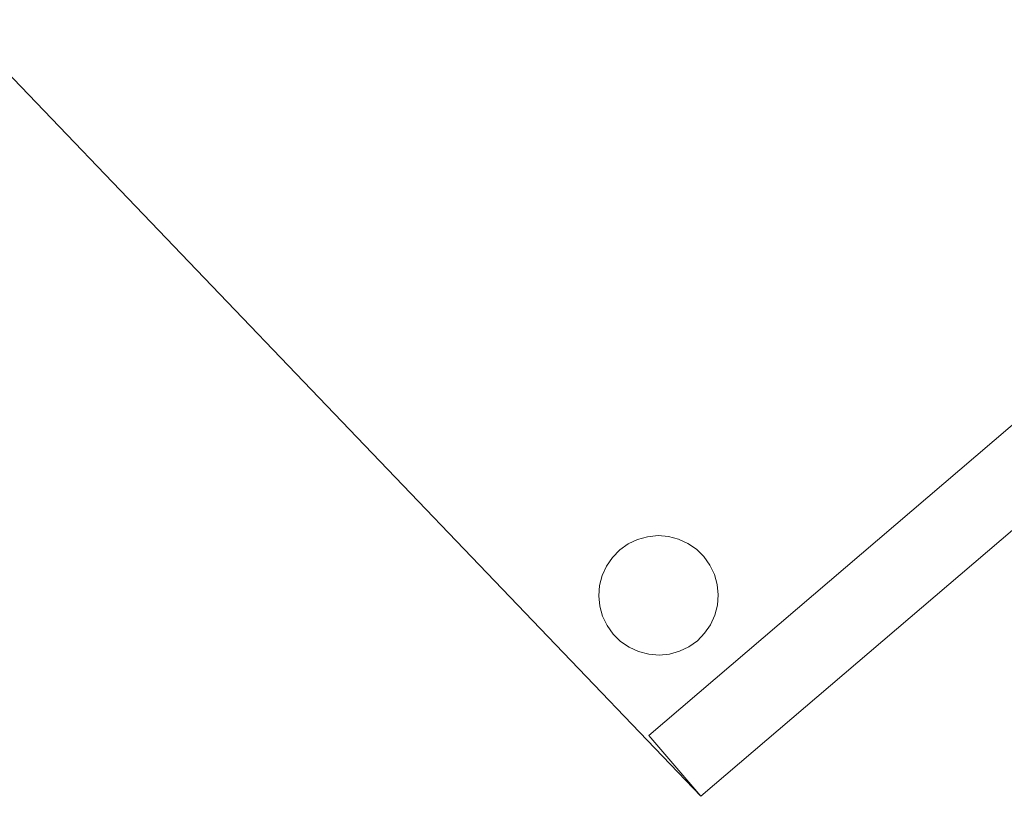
# Model space of a CAD drawing. Header units: metres. Extents: x 391.1 to 430.4, y 12.7 to 29.8.
# Tile 104 of 208: x 408.309 to 408.555, y 13.982 to 14.176. Entities that reach past the tile are written whole.
import ezdxf

# ---------------------------------------------------------------- set-up
doc = ezdxf.new("R2010")
doc.units = ezdxf.units.M
doc.layers.add('02_MOBILIARIO', color=7, linetype='Continuous', lineweight=18)
doc.layers.add('A-DETL-____-MBND', color=7, linetype='Continuous', lineweight=18)

# ---------------------------------------------------------------- blocks, each defined once
blk = doc.blocks.new('Family - Cadira confident_PB-155879-02_SAN_P0')
at = {"layer": 'A-DETL-____-MBND', "color": 253, "true_color": 0xaaaaaa}
for p, q in [((0.36903, 0), (0, 0.38522)), ((0, 0.38522), (0.36903, 0)), ((0.35602, 0.0152), (0.69532, 0.30546)), ((0.69532, 0.30546), (0.35602, 0.0152)), ((0.70832, 0.29026), (0.36903, 0)), ((0.36903, 0), (0.70832, 0.29026)), ((0.70832, 0.29026), (0.36903, 0)), ((0.36903, 0), (0.70832, 0.29026)), ((0.35085, 0.06316), (0.35319, 0.06429)), ((0.35319, 0.06429), (0.35085, 0.06316)), ((0.35319, 0.06429), (0.3557, 0.06498)), ((0.3557, 0.06498), (0.35319, 0.06429)), ((0.3557, 0.06498), (0.3583, 0.06524)), ((0.3583, 0.06524), (0.3557, 0.06498)), ((0.3583, 0.06524), (0.36089, 0.06503)), ((0.36089, 0.06503), (0.3583, 0.06524)), ((0.36089, 0.06503), (0.36341, 0.06438)), ((0.36341, 0.06438), (0.36089, 0.06503)), ((0.36341, 0.06438), (0.36578, 0.06331)), ((0.36578, 0.06331), (0.36341, 0.06438)), ((0.3469, 0.05979), (0.34873, 0.06165)), ((0.34873, 0.06165), (0.3469, 0.05979)), ((0.34873, 0.06165), (0.35085, 0.06316)), ((0.35085, 0.06316), (0.34873, 0.06165)), ((0.36578, 0.06331), (0.36793, 0.06183)), ((0.36793, 0.06183), (0.36578, 0.06331)), ((0.36793, 0.06183), (0.36979, 0.06001)), ((0.36979, 0.06001), (0.36793, 0.06183)), ((0.34543, 0.05764), (0.3469, 0.05979)), ((0.3469, 0.05979), (0.34543, 0.05764)), ((0.36979, 0.06001), (0.3713, 0.05789)), ((0.3713, 0.05789), (0.36979, 0.06001)), ((0.34435, 0.05527), (0.34543, 0.05764)), ((0.34543, 0.05764), (0.34435, 0.05527)), ((0.3713, 0.05789), (0.37243, 0.05554)), ((0.37243, 0.05554), (0.3713, 0.05789)), ((0.3437, 0.05275), (0.34435, 0.05527)), ((0.34435, 0.05527), (0.3437, 0.05275)), ((0.37243, 0.05554), (0.37312, 0.05303)), ((0.37312, 0.05303), (0.37243, 0.05554)), ((0.3435, 0.05016), (0.3437, 0.05275)), ((0.3437, 0.05275), (0.3435, 0.05016)), ((0.37312, 0.05303), (0.37338, 0.05044)), ((0.37338, 0.05044), (0.37312, 0.05303)), ((0.34375, 0.04756), (0.3435, 0.05016)), ((0.3435, 0.05016), (0.34375, 0.04756)), ((0.37338, 0.05044), (0.37317, 0.04784)), ((0.37317, 0.04784), (0.37338, 0.05044)), ((0.34445, 0.04506), (0.34375, 0.04756)), ((0.34375, 0.04756), (0.34445, 0.04506)), ((0.37317, 0.04784), (0.37252, 0.04532)), ((0.37252, 0.04532), (0.37317, 0.04784)), ((0.34557, 0.04271), (0.34445, 0.04506)), ((0.34445, 0.04506), (0.34557, 0.04271)), ((0.37252, 0.04532), (0.37145, 0.04295)), ((0.37145, 0.04295), (0.37252, 0.04532)), ((0.34709, 0.04059), (0.34557, 0.04271)), ((0.34557, 0.04271), (0.34709, 0.04059)), ((0.37145, 0.04295), (0.36997, 0.04081)), ((0.36997, 0.04081), (0.37145, 0.04295)), ((0.34895, 0.03876), (0.34709, 0.04059)), ((0.34709, 0.04059), (0.34895, 0.03876)), ((0.36997, 0.04081), (0.36815, 0.03895)), ((0.36815, 0.03895), (0.36997, 0.04081)), ((0.35109, 0.03729), (0.34895, 0.03876)), ((0.34895, 0.03876), (0.35109, 0.03729)), ((0.35346, 0.03621), (0.35109, 0.03729)), ((0.35109, 0.03729), (0.35346, 0.03621)), ((0.36603, 0.03743), (0.36368, 0.03631)), ((0.36368, 0.03631), (0.36603, 0.03743)), ((0.36815, 0.03895), (0.36603, 0.03743)), ((0.36603, 0.03743), (0.36815, 0.03895)), ((0.35598, 0.03556), (0.35346, 0.03621)), ((0.35346, 0.03621), (0.35598, 0.03556)), ((0.35858, 0.03536), (0.35598, 0.03556)), ((0.35598, 0.03556), (0.35858, 0.03536)), ((0.36117, 0.03561), (0.35858, 0.03536)), ((0.35858, 0.03536), (0.36117, 0.03561)), ((0.36368, 0.03631), (0.36117, 0.03561)), ((0.36117, 0.03561), (0.36368, 0.03631)), ((0.36903, 0), (0.35602, 0.0152)), ((0.35602, 0.0152), (0.36903, 0))]:
    blk.add_line(p, q, dxfattribs=at)
blk = doc.blocks.new('LONDR55-XX_ZZ-ARQ-CAA-M3D-Londres55_ifc-1-02_SAN_P0')
at = {"layer": '02_MOBILIARIO', "color": 253, "lineweight": 18, "true_color": 0xaaaaaa}
blk.add_blockref('Family - Cadira confident_PB-155879-02_SAN_P0', (408.11018, 13.9818), dxfattribs=at)

msp = doc.modelspace()

# ---------------------------------------------------------------- block references
at = {"lineweight": 5}
msp.add_blockref('LONDR55-XX_ZZ-ARQ-CAA-M3D-Londres55_ifc-1-02_SAN_P0', (0, 0), dxfattribs=at)

doc.saveas('drawing.dxf')
